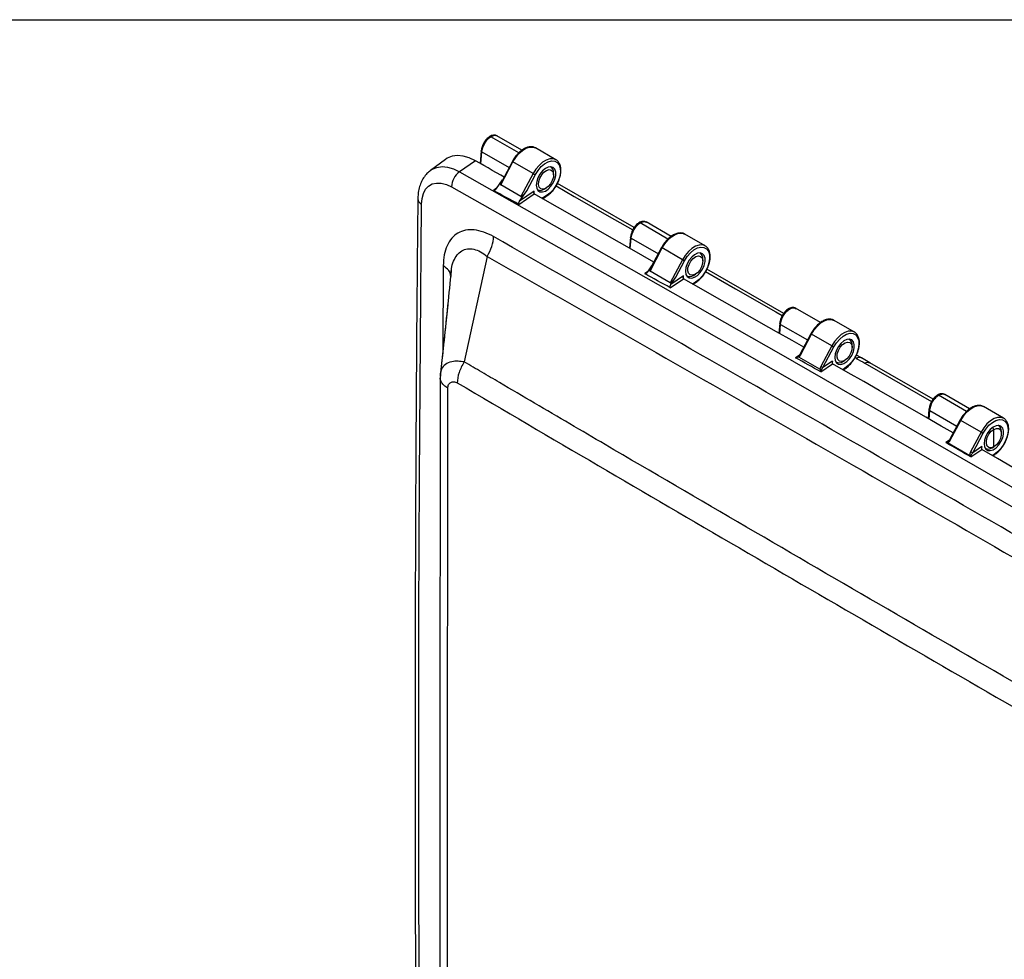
# Model space of a CAD drawing. Header units: inches. Extents: x 2 to 86, y 2 to 66.
# Tile 32 of 34: x 62.8 to 74.5, y 54.9 to 66. Entities that reach past the tile are written whole.
import ezdxf

# ---------------------------------------------------------------- set-up
doc = ezdxf.new("R2010")
doc.units = ezdxf.units.IN
doc.header["$LTSCALE"] = 8
doc.header["$MEASUREMENT"] = 0
doc.layers.add('TEXT', color=140, linetype='Continuous', lineweight=25)

msp = doc.modelspace()

# ---------------------------------------------------------------- linework, layer by layer
for p, q in [((68.734, 64.424), (68.404, 64.615)), ((68.772, 64.456), (68.476, 64.626)), ((68.478, 64.624), (68.482, 64.622)), ((68.29, 64.448), (68.278, 64.298)), ((68.287, 64.293), (68.299, 64.435)), ((68.299, 64.435), (68.62, 64.25)), ((69.174, 64.343), (68.934, 64.482)), ((67.868, 64.346), (67.691, 64.217)), ((68.223, 64.329), (68.034, 64.2)), ((68.521, 64.045), (68.666, 64.318)), ((68.659, 64.323), (68.533, 64.085)), ((68.906, 64.18), (68.666, 64.318)), ((69.115, 64.257), (69.111, 64.26)), ((69.174, 64.343), (69.168, 64.346)), ((68.906, 64.18), (68.761, 63.906)), ((68.829, 63.974), (68.931, 64.167)), ((69.147, 64.162), (69.147, 64.186)), ((68.471, 64.002), (68.543, 64.105)), ((68.761, 63.906), (68.521, 64.045)), ((70.102, 63.539), (69.192, 64.06)), ((68.472, 64.005), (68.435, 63.979)), ((68.736, 63.814), (68.917, 63.937)), ((68.744, 63.854), (68.829, 63.974)), ((68.917, 63.971), (68.744, 63.854)), ((68.917, 63.937), (68.917, 63.971)), ((68.955, 63.99), (68.959, 63.987)), ((69.061, 63.916), (69.009, 63.885)), ((69.015, 63.881), (69.057, 63.907)), ((69.037, 63.995), (69.058, 64.007)), ((70.502, 63.404), (70.172, 63.595)), ((70.54, 63.435), (70.244, 63.606)), ((70.246, 63.603), (70.25, 63.602)), ((70.942, 63.323), (70.701, 63.462)), ((70.058, 63.427), (70.047, 63.296)), ((70.056, 63.291), (70.067, 63.415)), ((70.067, 63.415), (70.388, 63.23)), ((70.942, 63.323), (70.936, 63.326)), ((70.289, 63.025), (70.434, 63.298)), ((70.427, 63.303), (70.3, 63.065)), ((70.674, 63.159), (70.434, 63.298)), ((70.883, 63.237), (70.879, 63.239)), ((68.361, 63.199), (68.089, 61.95)), ((70.674, 63.159), (70.529, 62.886)), ((70.596, 62.954), (70.699, 63.146)), ((70.915, 63.141), (70.915, 63.166)), ((67.841, 63.088), (67.836, 62.087)), ((67.932, 63.011), (67.932, 62.96)), ((67.933, 63.006), (67.934, 63.02)), ((67.934, 63.02), (67.935, 63.029)), ((70.265, 63.02), (70.227, 62.994)), ((70.263, 63.017), (70.311, 63.085)), ((70.529, 62.886), (70.289, 63.025)), ((70.805, 62.974), (70.826, 62.987)), ((71.873, 62.524), (70.963, 63.046)), ((70.528, 62.828), (70.685, 62.934)), ((70.685, 62.968), (70.536, 62.867)), ((70.536, 62.867), (70.596, 62.954)), ((70.685, 62.934), (70.685, 62.968)), ((70.723, 62.969), (70.727, 62.967)), ((70.829, 62.895), (70.792, 62.873)), ((70.797, 62.87), (70.825, 62.886)), ((67.893, 62.624), (67.804, 61.786)), ((72.307, 62.415), (72.012, 62.585)), ((72.014, 62.582), (72.018, 62.581)), ((71.826, 62.407), (71.816, 62.289)), ((71.825, 62.284), (71.835, 62.394)), ((71.835, 62.394), (72.156, 62.209)), ((72.71, 62.302), (72.469, 62.441)), ((72.194, 62.282), (72.063, 62.036)), ((72.071, 62.031), (72.202, 62.277)), ((72.442, 62.139), (72.202, 62.277)), ((72.71, 62.302), (72.704, 62.305)), ((72.65, 62.216), (72.646, 62.219)), ((72.442, 62.139), (72.312, 61.895)), ((72.337, 61.882), (72.467, 62.126)), ((72.683, 62.121), (72.683, 62.145)), ((72.06, 62.031), (72.013, 61.999)), ((72.063, 62.036), (72.049, 62.016)), ((72.052, 62.007), (72.049, 62.008)), ((72.302, 61.862), (72.052, 62.007)), ((72.312, 61.831), (72.452, 61.926)), ((72.452, 61.96), (72.337, 61.882)), ((72.452, 61.926), (72.452, 61.96)), ((72.452, 61.926), (72.452, 61.926)), ((72.49, 61.949), (72.494, 61.946)), ((72.573, 61.954), (72.594, 61.966)), ((72.719, 62.002), (72.735, 61.992)), ((72.73, 61.99), (72.731, 61.99)), ((72.731, 61.99), (72.735, 61.992)), ((72.793, 61.996), (72.733, 62.031)), ((72.892, 61.939), (72.793, 61.996)), ((72.834, 61.936), (73.624, 61.481)), ((73.644, 61.507), (72.891, 61.94)), ((67.813, 61.848), (67.803, 61.758)), ((67.814, 61.847), (67.81, 61.839)), ((72.305, 61.861), (72.302, 61.862)), ((72.597, 61.875), (72.57, 61.859)), ((72.575, 61.855), (72.593, 61.866)), ((74.038, 61.363), (73.707, 61.554)), ((74.075, 61.394), (73.779, 61.565)), ((73.593, 61.386), (73.584, 61.278)), ((73.594, 61.272), (73.602, 61.374)), ((73.602, 61.374), (73.923, 61.189)), ((74.477, 61.282), (74.237, 61.421)), ((73.962, 61.262), (73.838, 61.028)), ((73.845, 61.023), (73.969, 61.257)), ((74.21, 61.118), (73.969, 61.257)), ((74.477, 61.282), (74.472, 61.285)), ((74.21, 61.118), (74.086, 60.886)), ((74.361, 61.151), (74.348, 61.174)), ((74.361, 60.946), (74.361, 61.151)), ((74.418, 61.196), (74.414, 61.198)), ((74.451, 61.1), (74.451, 61.125)), ((73.835, 61.023), (73.792, 60.994)), ((73.814, 60.99), (73.804, 60.995)), ((73.823, 61.009), (73.814, 61.002)), ((73.838, 61.028), (73.824, 61.008)), ((74.111, 60.873), (74.234, 61.105)), ((74.076, 60.838), (73.814, 60.99)), ((74.09, 60.824), (74.22, 60.913)), ((74.22, 60.947), (74.111, 60.873)), ((74.22, 60.913), (74.22, 60.947)), ((74.22, 60.913), (74.22, 60.913)), ((74.258, 60.928), (74.262, 60.926)), ((74.34, 60.933), (74.361, 60.946)), ((74.083, 60.834), (74.076, 60.838)), ((74.364, 60.854), (74.343, 60.842)), ((74.349, 60.839), (74.361, 60.845))]:
    msp.add_line(p, q)
at = {"flags": 128}
for points in [[(68.666, 64.318), (68.698, 64.37), (68.736, 64.415), (68.777, 64.452), (68.82, 64.478), (68.862, 64.492), (68.901, 64.493), (68.934, 64.482)], [(68.223, 64.329), (68.149, 64.364), (68.077, 64.385), (68.008, 64.391), (67.945, 64.383), (67.888, 64.36), (67.868, 64.346)], [(67.687, 64.215), (67.71, 64.23), (67.765, 64.252), (67.826, 64.261), (67.892, 64.255), (67.962, 64.234), (68.034, 64.2)], [(68.561, 64.138), (68.521, 64.161), (68.471, 64.189), (68.421, 64.217), (68.372, 64.245), (68.322, 64.273), (68.273, 64.301), (68.223, 64.329)], [(69.168, 64.346), (69.141, 64.355), (69.102, 64.353), (69.06, 64.339), (69.017, 64.313), (68.976, 64.276), (68.938, 64.231), (68.906, 64.18)], [(68.931, 64.167), (68.963, 64.217), (69, 64.261), (69.041, 64.295), (69.083, 64.318), (69.123, 64.329), (69.16, 64.326), (69.19, 64.309), (69.212, 64.281), (69.225, 64.242), (69.228, 64.195), (69.22, 64.143), (69.202, 64.089), (69.175, 64.036), (69.142, 63.988), (69.103, 63.947), (69.061, 63.916)], [(68.942, 64.043), (68.947, 64.007), (68.962, 63.979), (68.986, 63.964), (69.016, 63.961), (69.05, 63.972), (69.084, 63.994), (69.116, 64.028), (69.143, 64.068), (69.163, 64.112), (69.173, 64.156), (69.173, 64.196), (69.163, 64.229), (69.143, 64.25), (69.116, 64.26), (69.084, 64.256), (69.05, 64.239), (69.016, 64.21), (68.986, 64.173), (68.962, 64.13), (68.947, 64.086), (68.942, 64.043)], [(68.034, 64.2), (69.921, 63.131), (71.809, 62.057), (73.696, 60.976), (75.583, 59.89), (77.471, 58.798), (79.358, 57.699), (81.246, 56.595), (83.133, 55.485)], [(68.97, 64.048), (68.972, 64.085), (68.984, 64.125), (69.006, 64.163), (69.033, 64.195), (69.064, 64.216), (69.094, 64.225), (69.12, 64.22), (69.138, 64.202), (69.147, 64.172), (69.145, 64.135), (69.132, 64.096), (69.111, 64.057), (69.083, 64.026), (69.052, 64.004), (69.022, 63.995), (68.996, 64), (68.978, 64.019), (68.97, 64.048)], [(67.583, 63.817), (67.589, 63.884), (67.606, 63.944), (67.632, 63.993), (67.667, 64.03), (67.711, 64.056), (67.761, 64.067), (67.817, 64.066), (67.877, 64.05), (67.938, 64.022)], [(69.176, 64.032), (69.392, 63.908), (69.87, 63.635), (70.085, 63.512)], [(67.938, 64.022), (69.844, 62.943), (71.749, 61.858), (73.655, 60.767), (75.56, 59.67), (77.466, 58.566), (79.371, 57.457), (81.277, 56.342), (83.182, 55.221)], [(70.336, 63.132), (70.204, 63.207), (70.02, 63.312), (69.836, 63.416), (69.652, 63.52), (69.468, 63.624), (69.285, 63.729), (69.101, 63.833), (68.917, 63.937)], [(67.583, 50.796), (67.569, 52.432), (67.558, 54.066), (67.552, 55.697), (67.55, 57.326), (67.552, 58.952), (67.558, 60.576), (67.569, 62.198), (67.583, 63.817)], [(70.434, 63.298), (70.466, 63.349), (70.503, 63.395), (70.545, 63.431), (70.588, 63.457), (70.63, 63.472), (70.668, 63.473), (70.701, 63.462)], [(70.936, 63.326), (70.909, 63.334), (70.87, 63.333), (70.828, 63.319), (70.785, 63.292), (70.744, 63.256), (70.706, 63.21), (70.674, 63.159)], [(70.699, 63.146), (70.73, 63.196), (70.768, 63.24), (70.809, 63.275), (70.851, 63.298), (70.891, 63.308), (70.928, 63.305), (70.958, 63.289), (70.98, 63.261), (70.993, 63.222), (70.995, 63.175), (70.987, 63.123), (70.97, 63.068), (70.943, 63.015), (70.909, 62.967), (70.87, 62.926), (70.829, 62.895)], [(70.71, 63.023), (70.715, 62.986), (70.73, 62.959), (70.754, 62.943), (70.784, 62.94), (70.817, 62.951), (70.852, 62.974), (70.884, 63.007), (70.911, 63.048), (70.93, 63.092), (70.941, 63.136), (70.941, 63.176), (70.93, 63.208), (70.911, 63.23), (70.884, 63.239), (70.852, 63.235), (70.817, 63.218), (70.784, 63.19), (70.754, 63.153), (70.73, 63.11), (70.715, 63.065), (70.71, 63.023)], [(70.737, 63.027), (70.739, 63.064), (70.752, 63.104), (70.773, 63.142), (70.801, 63.174), (70.832, 63.196), (70.862, 63.204), (70.888, 63.199), (70.906, 63.181), (70.915, 63.152), (70.912, 63.115), (70.9, 63.075), (70.879, 63.037), (70.851, 63.005), (70.82, 62.984), (70.79, 62.975), (70.764, 62.98), (70.746, 62.998), (70.737, 63.027)], [(70.947, 63.018), (71.302, 62.815), (71.78, 62.541), (71.855, 62.498)], [(72.109, 62.122), (71.971, 62.201), (71.788, 62.306), (71.604, 62.41), (71.42, 62.515), (71.236, 62.62), (71.052, 62.725), (70.868, 62.829), (70.685, 62.934)], [(72.202, 62.277), (72.233, 62.329), (72.271, 62.374), (72.313, 62.411), (72.355, 62.437), (72.397, 62.451), (72.436, 62.452), (72.469, 62.441)], [(72.704, 62.305), (72.676, 62.314), (72.638, 62.312), (72.596, 62.298), (72.553, 62.272), (72.512, 62.235), (72.474, 62.19), (72.442, 62.139)], [(72.467, 62.126), (72.498, 62.176), (72.536, 62.22), (72.576, 62.254), (72.618, 62.277), (72.659, 62.288), (72.695, 62.285), (72.726, 62.268), (72.748, 62.24), (72.761, 62.201), (72.763, 62.154), (72.755, 62.102), (72.737, 62.048), (72.711, 61.995), (72.677, 61.947), (72.638, 61.906), (72.597, 61.875)], [(72.478, 62.002), (72.483, 61.966), (72.498, 61.938), (72.521, 61.923), (72.551, 61.92), (72.585, 61.931), (72.62, 61.953), (72.652, 61.987), (72.679, 62.027), (72.698, 62.071), (72.708, 62.115), (72.708, 62.155), (72.698, 62.188), (72.679, 62.209), (72.652, 62.219), (72.62, 62.215), (72.585, 62.198), (72.551, 62.169), (72.521, 62.132), (72.498, 62.089), (72.483, 62.045), (72.478, 62.002)], [(72.505, 62.007), (72.507, 62.044), (72.52, 62.084), (72.541, 62.122), (72.569, 62.154), (72.6, 62.175), (72.63, 62.184), (72.655, 62.179), (72.674, 62.161), (72.682, 62.131), (72.68, 62.094), (72.668, 62.055), (72.646, 62.016), (72.619, 61.985), (72.588, 61.963), (72.558, 61.954), (72.532, 61.959), (72.514, 61.978), (72.505, 62.007)], [(73.88, 61.108), (73.739, 61.189), (73.555, 61.294), (73.372, 61.4), (73.188, 61.505), (73.004, 61.61), (72.82, 61.716), (72.636, 61.821), (72.452, 61.926)], [(73.969, 61.257), (74.001, 61.308), (74.039, 61.354), (74.08, 61.39), (74.123, 61.416), (74.165, 61.43), (74.204, 61.432), (74.237, 61.421)], [(74.472, 61.285), (74.444, 61.293), (74.405, 61.292), (74.364, 61.278), (74.321, 61.251), (74.279, 61.215), (74.242, 61.169), (74.21, 61.118)], [(74.234, 61.105), (74.266, 61.155), (74.303, 61.199), (74.344, 61.234), (74.386, 61.257), (74.427, 61.267), (74.463, 61.264), (74.493, 61.248), (74.516, 61.22), (74.528, 61.181), (74.531, 61.134), (74.523, 61.082), (74.505, 61.027), (74.479, 60.974), (74.445, 60.926), (74.406, 60.885), (74.364, 60.854)], [(74.246, 60.982), (74.251, 60.945), (74.266, 60.918), (74.289, 60.902), (74.319, 60.899), (74.353, 60.91), (74.387, 60.933), (74.419, 60.966), (74.446, 61.007), (74.466, 61.051), (74.476, 61.095), (74.476, 61.135), (74.466, 61.167), (74.446, 61.189), (74.419, 61.198), (74.387, 61.194), (74.353, 61.177), (74.319, 61.149), (74.289, 61.112), (74.266, 61.069), (74.251, 61.024), (74.246, 60.982)], [(74.361, 60.946), (74.331, 60.934), (74.304, 60.937), (74.284, 60.953), (74.274, 60.98), (74.274, 61.016), (74.284, 61.055), (74.304, 61.094), (74.331, 61.128), (74.361, 61.151)], [(74.361, 61.151), (74.392, 61.163), (74.419, 61.16), (74.439, 61.145), (74.449, 61.117), (74.449, 61.081), (74.439, 61.042), (74.419, 61.003), (74.392, 60.969), (74.361, 60.946)], [(75.65, 60.09), (75.507, 60.172), (75.323, 60.278), (75.139, 60.384), (74.955, 60.49), (74.772, 60.596), (74.588, 60.701), (74.404, 60.807), (74.22, 60.913)]]:
    msp.add_lwpolyline(points, dxfattribs=at)
for centre, radius, start, end in [((68.678, 64.344), 0.0278, 227.7851, 245.3168), ((69.074, 64.195), 0.074, 352.7198, 60.4487), ((68.169, 64.013), 0.231, 125.8078, 177.8294), ((69.066, 64.457), 0.32, 239.9933, 244.985), ((68.992, 64.054), 0.074, 239.553, 307.2765), ((69.051, 63.915), 0.0098, 306.6304, 6.6819), ((67.615, 63.886), 0.0759, 184.7194, 245.281), ((70.445, 63.323), 0.0278, 227.7851, 245.3168), ((70.842, 63.175), 0.074, 352.7198, 60.4487), ((70.834, 63.436), 0.32, 239.9933, 244.985), ((70.76, 63.033), 0.074, 239.553, 307.2765), ((70.819, 62.894), 0.0098, 306.6304, 6.6819), ((72.213, 62.303), 0.0278, 227.7851, 245.3168), ((72.607, 62.153), 0.076, 353.7066, 59.4618), ((72.602, 62.416), 0.32, 239.9933, 244.985), ((72.528, 62.015), 0.0757, 240.4094, 306.4329), ((72.767, 61.942), 0.0601, 64.7353, 122.4765), ((72.587, 61.874), 0.0098, 306.6304, 6.6819), ((73.981, 61.282), 0.0278, 227.7851, 245.3168), ((74.37, 61.395), 0.32, 239.9933, 244.985), ((74.377, 61.134), 0.074, 352.7198, 60.4487), ((74.295, 60.992), 0.074, 239.553, 307.2765), ((74.355, 60.853), 0.0098, 306.6304, 6.6819)]:
    msp.add_arc(centre, radius, start, end)
for points, knots in [([(68.389, 64.617), (68.377, 64.608), (68.353, 64.589), (68.321, 64.545), (68.298, 64.495), (68.293, 64.463), (68.29, 64.447)], [0, 0, 0, 0, 0.251254, 0.501278, 0.750877, 1, 1, 1, 1]), ([(68.299, 64.435), (68.302, 64.468), (68.314, 64.505), (68.343, 64.555), (68.354, 64.57), (68.378, 64.596), (68.391, 64.607), (68.404, 64.615)], [0, 0, 0, 0, 0.5, 0.5, 0.75, 0.75, 1, 1, 1, 1]), ([(68.479, 64.624), (68.472, 64.628), (68.459, 64.634), (68.436, 64.634), (68.412, 64.629), (68.396, 64.62), (68.388, 64.616)], [0, 0, 0, 0, 0.254334, 0.507295, 0.756461, 1, 1, 1, 1]), ([(68.404, 64.615), (68.402, 64.616), (68.399, 64.618), (68.394, 64.618), (68.39, 64.618), (68.389, 64.616), (68.389, 64.616)], [0, 0, 0, 0, 0.311686, 0.5804, 0.985505, 1, 1, 1, 1]), ([(68.404, 64.615), (68.412, 64.619), (68.428, 64.628), (68.454, 64.634), (68.469, 64.627), (68.478, 64.624)], [0, 0, 0, 0, 0.29066, 0.564922, 1, 1, 1, 1]), ([(68.932, 64.483), (68.931, 64.483), (68.921, 64.491), (68.896, 64.496), (68.859, 64.497), (68.819, 64.485), (68.778, 64.462), (68.741, 64.433), (68.719, 64.408), (68.71, 64.398)], [0, 0, 0, 0, 0.008044, 0.174476, 0.340289, 0.510807, 0.686485, 0.864281, 1, 1, 1, 1]), ([(68.299, 64.435), (68.297, 64.437), (68.292, 64.44), (68.29, 64.445), (68.29, 64.447), (68.29, 64.447)], [0, 0, 0, 0, 0.477155, 0.95431, 1, 1, 1, 1]), ([(68.71, 64.398), (68.707, 64.395), (68.692, 64.378), (68.675, 64.352), (68.662, 64.329), (68.659, 64.323)], [0, 0, 0, 0, 0.146494, 0.766293, 1, 1, 1, 1]), ([(69.181, 64.039), (69.182, 64.041), (69.194, 64.059), (69.21, 64.097), (69.227, 64.149), (69.235, 64.2), (69.233, 64.248), (69.222, 64.29), (69.201, 64.323), (69.181, 64.342), (69.168, 64.346), (69.167, 64.346)], [0, 0, 0, 0, 0.019752, 0.157507, 0.295525, 0.434111, 0.573562, 0.713782, 0.852564, 0.986498, 1, 1, 1, 1]), ([(67.686, 64.213), (67.673, 64.202), (67.643, 64.178), (67.606, 64.129), (67.575, 64.072), (67.554, 64.008), (67.542, 63.943), (67.54, 63.899), (67.539, 63.88)], [0, 0, 0, 0, 0.145154, 0.315586, 0.489109, 0.668633, 0.85558, 1, 1, 1, 1]), ([(68.533, 64.085), (68.531, 64.081), (68.525, 64.071), (68.52, 64.059), (68.519, 64.051), (68.519, 64.048), (68.52, 64.046), (68.52, 64.046), (68.521, 64.045)], [0, 0, 0, 0, 0.302383, 0.777024, 0.852706, 0.912737, 0.960191, 1, 1, 1, 1]), ([(69.057, 63.907), (69.065, 63.912), (69.086, 63.925), (69.119, 63.955), (69.154, 63.995), (69.172, 64.025), (69.181, 64.039)], [0, 0, 0, 0, 0.156524, 0.45224, 0.747509, 1, 1, 1, 1]), ([(68.435, 63.979), (68.435, 63.979), (68.436, 63.978), (68.438, 63.978), (68.439, 63.978), (68.441, 63.978), (68.443, 63.979), (68.446, 63.98), (68.448, 63.981), (68.451, 63.982), (68.454, 63.984), (68.457, 63.987), (68.462, 63.991), (68.466, 63.996), (68.469, 64), (68.471, 64.002)], [0, 0, 0, 0, 0.0382688, 0.078197, 0.1206132, 0.1661937, 0.2154732, 0.2688706, 0.3267181, 0.3892889, 0.4568205, 0.5682701, 0.6960149, 0.8287327, 1, 1, 1, 1]), ([(68.761, 63.906), (68.763, 63.905), (68.766, 63.906), (68.774, 63.911), (68.78, 63.916), (68.793, 63.929), (68.801, 63.938), (68.815, 63.956), (68.822, 63.965), (68.829, 63.974)], [0, 0, 0, 0, 0.25, 0.25, 0.5, 0.5, 0.75, 0.75, 1, 1, 1, 1]), ([(68.917, 63.971), (68.916, 63.97), (68.915, 63.967), (68.913, 63.964), (68.912, 63.96), (68.912, 63.957), (68.911, 63.955), (68.911, 63.952), (68.911, 63.949), (68.911, 63.946), (68.912, 63.942), (68.914, 63.939), (68.916, 63.937), (68.917, 63.937)], [0, 0, 0, 0, 0.110385, 0.21014, 0.299281, 0.377831, 0.445827, 0.503324, 0.561307, 0.687422, 0.800748, 0.903822, 1, 1, 1, 1]), ([(67.539, 63.88), (67.535, 63.467), (67.524, 62.268), (67.511, 60.281), (67.505, 57.916), (67.507, 55.545), (67.518, 53.193), (67.532, 51.628), (67.539, 50.856)], [0, 0, 0, 0, 0.0957254, 0.2776003, 0.4594754, 0.6413503, 0.8232253, 1, 1, 1, 1]), ([(68.744, 63.854), (68.743, 63.853), (68.742, 63.85), (68.74, 63.847), (68.738, 63.844), (68.736, 63.84), (68.734, 63.835), (68.732, 63.828), (68.732, 63.822), (68.733, 63.817), (68.735, 63.815), (68.736, 63.815), (68.736, 63.814), (68.736, 63.814)], [0, 0, 0, 0, 0.098952, 0.184031, 0.255242, 0.312583, 0.465394, 0.59262, 0.816623, 0.909354, 0.955001, 0.977572, 1, 1, 1, 1]), ([(70.157, 63.596), (70.145, 63.587), (70.121, 63.569), (70.089, 63.524), (70.066, 63.475), (70.061, 63.443), (70.058, 63.426)], [0, 0, 0, 0, 0.251254, 0.501278, 0.750877, 1, 1, 1, 1]), ([(70.067, 63.415), (70.07, 63.448), (70.082, 63.485), (70.111, 63.534), (70.122, 63.549), (70.146, 63.575), (70.159, 63.587), (70.172, 63.595)], [0, 0, 0, 0, 0.5, 0.5, 0.75, 0.75, 1, 1, 1, 1]), ([(70.247, 63.604), (70.24, 63.607), (70.227, 63.613), (70.203, 63.614), (70.179, 63.609), (70.164, 63.6), (70.156, 63.596)], [0, 0, 0, 0, 0.254334, 0.507295, 0.756461, 1, 1, 1, 1]), ([(70.172, 63.595), (70.17, 63.595), (70.167, 63.597), (70.162, 63.598), (70.158, 63.598), (70.157, 63.596), (70.157, 63.596)], [0, 0, 0, 0, 0.311686, 0.580399, 0.985506, 1, 1, 1, 1]), ([(70.172, 63.595), (70.18, 63.599), (70.195, 63.607), (70.222, 63.613), (70.237, 63.607), (70.246, 63.603)], [0, 0, 0, 0, 0.29066, 0.564922, 1, 1, 1, 1]), ([(68.436, 63.432), (68.397, 63.454), (68.358, 63.472), (68.281, 63.499), (68.244, 63.508), (68.136, 63.519), (68.07, 63.506), (67.987, 63.458), (67.962, 63.438), (67.919, 63.387), (67.901, 63.358), (67.872, 63.292), (67.86, 63.255), (67.845, 63.175), (67.841, 63.132), (67.841, 63.088)], [0, 0, 0, 0, 0.125, 0.125, 0.25, 0.25, 0.5, 0.5, 0.625, 0.625, 0.75, 0.75, 0.875, 0.875, 1, 1, 1, 1]), ([(70.699, 63.463), (70.699, 63.463), (70.689, 63.471), (70.664, 63.476), (70.627, 63.476), (70.587, 63.464), (70.546, 63.442), (70.509, 63.413), (70.487, 63.388), (70.478, 63.377)], [0, 0, 0, 0, 0.008044, 0.174476, 0.340289, 0.510807, 0.686485, 0.864281, 1, 1, 1, 1]), ([(68.361, 63.199), (68.384, 63.236), (68.404, 63.276), (68.429, 63.356), (68.436, 63.396), (68.436, 63.432)], [0, 0, 0, 0, 0.5, 0.5, 1, 1, 1, 1]), ([(82.684, 55.207), (82.091, 55.555), (81.497, 55.903), (80.309, 56.597), (79.716, 56.943), (77.935, 57.98), (76.747, 58.668), (74.373, 60.039), (73.185, 60.722), (71.404, 61.742), (70.811, 62.081), (69.623, 62.758), (69.03, 63.095), (68.436, 63.432)], [0, 0, 0, 0, 0.125, 0.125, 0.25, 0.25, 0.5, 0.5, 0.75, 0.75, 0.875, 0.875, 1, 1, 1, 1]), ([(70.067, 63.415), (70.064, 63.417), (70.06, 63.42), (70.057, 63.424), (70.058, 63.426), (70.058, 63.426)], [0, 0, 0, 0, 0.477156, 0.954311, 1, 1, 1, 1]), ([(70.478, 63.377), (70.475, 63.374), (70.46, 63.358), (70.443, 63.332), (70.43, 63.309), (70.427, 63.303)], [0, 0, 0, 0, 0.146494, 0.766293, 1, 1, 1, 1]), ([(70.948, 63.018), (70.95, 63.02), (70.962, 63.038), (70.978, 63.076), (70.995, 63.128), (71.002, 63.18), (71.001, 63.228), (70.99, 63.27), (70.969, 63.303), (70.949, 63.322), (70.936, 63.326), (70.935, 63.326)], [0, 0, 0, 0, 0.019752, 0.157507, 0.295525, 0.434111, 0.573562, 0.713782, 0.852564, 0.986498, 1, 1, 1, 1]), ([(67.935, 63.029), (67.936, 63.037), (67.939, 63.08), (67.961, 63.146), (68.002, 63.219), (68.058, 63.268), (68.126, 63.291), (68.202, 63.287), (68.283, 63.258), (68.335, 63.218), (68.361, 63.199)], [0, 0, 0, 0, 0.0297841, 0.1683568, 0.3070409, 0.4457741, 0.5844489, 0.7229582, 0.8615468, 1, 1, 1, 1]), ([(68.361, 63.199), (68.508, 63.115), (68.657, 63.03), (68.954, 62.862), (69.103, 62.777), (69.548, 62.524), (69.844, 62.355), (70.735, 61.848), (71.328, 61.508), (73.109, 60.489), (74.296, 59.807), (76.671, 58.436), (77.858, 57.748), (79.638, 56.711), (80.232, 56.365), (81.122, 55.844), (81.419, 55.671), (81.864, 55.41), (82.013, 55.323), (82.309, 55.149), (82.458, 55.062), (82.606, 54.975)], [0, 0, 0, 0, 0.03125, 0.03125, 0.0625, 0.0625, 0.125, 0.125, 0.25, 0.25, 0.5, 0.5, 0.75, 0.75, 0.875, 0.875, 0.9375, 0.9375, 0.96875, 0.96875, 1, 1, 1, 1]), ([(67.934, 63.03), (67.92, 62.892), (67.893, 62.623), (67.852, 62.223), (67.824, 61.961), (67.81, 61.839)], [0, 0, 0, 0, 0.35804, 0.703598, 1, 1, 1, 1]), ([(67.926, 62.972), (67.926, 62.978), (67.926, 62.998), (67.904, 63.04), (67.865, 63.07), (67.841, 63.088)], [0, 0, 0, 0, 0.138629, 0.474329, 1, 1, 1, 1]), ([(70.227, 62.994), (70.228, 62.994), (70.229, 62.993), (70.23, 62.993), (70.232, 62.993), (70.234, 62.993), (70.236, 62.994), (70.238, 62.995), (70.243, 62.997), (70.249, 63.001), (70.255, 63.006), (70.26, 63.012), (70.262, 63.015), (70.263, 63.017)], [0, 0, 0, 0, 0.036498, 0.074322, 0.11419, 0.156702, 0.202343, 0.251502, 0.365757, 0.501327, 0.750787, 0.855241, 1, 1, 1, 1]), ([(70.301, 63.064), (70.299, 63.061), (70.292, 63.051), (70.288, 63.039), (70.287, 63.03), (70.287, 63.028), (70.287, 63.026), (70.288, 63.025), (70.289, 63.025)], [0, 0, 0, 0, 0.302383, 0.777024, 0.852706, 0.912737, 0.960191, 1, 1, 1, 1]), ([(70.825, 62.886), (70.832, 62.891), (70.853, 62.904), (70.887, 62.934), (70.922, 62.974), (70.94, 63.004), (70.948, 63.018)], [0, 0, 0, 0, 0.156524, 0.45224, 0.747509, 1, 1, 1, 1]), ([(70.536, 62.867), (70.535, 62.866), (70.533, 62.863), (70.531, 62.86), (70.529, 62.856), (70.527, 62.852), (70.524, 62.845), (70.523, 62.838), (70.524, 62.832), (70.526, 62.829), (70.527, 62.828), (70.527, 62.828), (70.528, 62.828)], [0, 0, 0, 0, 0.101034, 0.184178, 0.249437, 0.385119, 0.499432, 0.748693, 0.873875, 0.936794, 0.968909, 1, 1, 1, 1]), ([(70.529, 62.886), (70.531, 62.885), (70.534, 62.886), (70.542, 62.891), (70.548, 62.896), (70.561, 62.909), (70.569, 62.917), (70.583, 62.935), (70.59, 62.945), (70.596, 62.954)], [0, 0, 0, 0, 0.25, 0.25, 0.5, 0.5, 0.75, 0.75, 1, 1, 1, 1]), ([(70.685, 62.968), (70.684, 62.967), (70.683, 62.964), (70.681, 62.961), (70.68, 62.957), (70.679, 62.954), (70.679, 62.952), (70.679, 62.95), (70.679, 62.946), (70.679, 62.943), (70.68, 62.939), (70.682, 62.936), (70.684, 62.935), (70.685, 62.934)], [0, 0, 0, 0, 0.110385, 0.21014, 0.299281, 0.377831, 0.445827, 0.503324, 0.561307, 0.687422, 0.800747, 0.903822, 1, 1, 1, 1]), ([(71.925, 62.576), (71.913, 62.567), (71.888, 62.548), (71.857, 62.504), (71.834, 62.454), (71.828, 62.422), (71.826, 62.406)], [0, 0, 0, 0, 0.251254, 0.501277, 0.750876, 1, 1, 1, 1]), ([(71.835, 62.394), (71.837, 62.427), (71.85, 62.464), (71.879, 62.514), (71.89, 62.529), (71.914, 62.555), (71.927, 62.566), (71.94, 62.574)], [0, 0, 0, 0, 0.5, 0.5, 0.75, 0.75, 1, 1, 1, 1]), ([(72.015, 62.583), (72.008, 62.587), (71.994, 62.593), (71.971, 62.593), (71.947, 62.588), (71.931, 62.579), (71.924, 62.575)], [0, 0, 0, 0, 0.254333, 0.507294, 0.756461, 1, 1, 1, 1]), ([(71.94, 62.574), (71.938, 62.575), (71.934, 62.577), (71.929, 62.577), (71.926, 62.577), (71.924, 62.575), (71.924, 62.575)], [0, 0, 0, 0, 0.313278, 0.582547, 0.985678, 1, 1, 1, 1]), ([(71.94, 62.574), (71.948, 62.578), (71.963, 62.587), (71.99, 62.593), (72.005, 62.586), (72.014, 62.582)], [0, 0, 0, 0, 0.2906595, 0.5649219, 1, 1, 1, 1]), ([(71.835, 62.394), (71.832, 62.396), (71.828, 62.399), (71.825, 62.404), (71.826, 62.406), (71.826, 62.406)], [0, 0, 0, 0, 0.477156, 0.954313, 1, 1, 1, 1]), ([(72.467, 62.442), (72.467, 62.442), (72.457, 62.45), (72.432, 62.455), (72.395, 62.456), (72.355, 62.444), (72.314, 62.421), (72.276, 62.392), (72.255, 62.367), (72.246, 62.357)], [0, 0, 0, 0, 0.008044, 0.174476, 0.340289, 0.510807, 0.686485, 0.864281, 1, 1, 1, 1]), ([(72.246, 62.357), (72.243, 62.354), (72.227, 62.337), (72.211, 62.311), (72.198, 62.288), (72.194, 62.282)], [0, 0, 0, 0, 0.146494, 0.766293, 1, 1, 1, 1]), ([(72.716, 61.998), (72.718, 62), (72.729, 62.018), (72.746, 62.056), (72.763, 62.108), (72.77, 62.159), (72.769, 62.207), (72.758, 62.249), (72.736, 62.282), (72.717, 62.301), (72.704, 62.305), (72.703, 62.305)], [0, 0, 0, 0, 0.019752, 0.157507, 0.295525, 0.434111, 0.573562, 0.713782, 0.852564, 0.986498, 1, 1, 1, 1]), ([(68.089, 61.95), (68.064, 61.953), (68.019, 61.959), (67.947, 61.956), (67.878, 61.935), (67.831, 61.892), (67.818, 61.858), (67.814, 61.847)], [0, 0, 0, 0, 0.180857, 0.331989, 0.606842, 0.881654, 1, 1, 1, 1]), ([(68.089, 61.95), (68.063, 61.911), (68.042, 61.868), (68.014, 61.783), (68.006, 61.74), (68.006, 61.702)], [0, 0, 0, 0, 0.5, 0.5, 1, 1, 1, 1]), ([(81.544, 54.183), (81.473, 54.223), (81.402, 54.263), (81.261, 54.343), (81.19, 54.383), (80.978, 54.504), (80.837, 54.584), (80.413, 54.825), (80.131, 54.985), (79.284, 55.468), (78.72, 55.789), (77.031, 56.756), (75.907, 57.402), (73.665, 58.696), (72.546, 59.345), (70.872, 60.32), (70.314, 60.646), (69.479, 61.134), (69.201, 61.297), (68.784, 61.542), (68.645, 61.624), (68.436, 61.746), (68.367, 61.787), (68.228, 61.868), (68.159, 61.909), (68.089, 61.95)], [0, 0, 0, 0, 0.015625, 0.015625, 0.03125, 0.03125, 0.0625, 0.0625, 0.125, 0.125, 0.25, 0.25, 0.5, 0.5, 0.75, 0.75, 0.875, 0.875, 0.9375, 0.9375, 0.96875, 0.96875, 0.984375, 0.984375, 1, 1, 1, 1]), ([(72.013, 61.999), (72.013, 61.999), (72.014, 61.998), (72.016, 61.998), (72.017, 61.998), (72.019, 61.998), (72.021, 61.999), (72.024, 62), (72.028, 62.002), (72.031, 62.004), (72.033, 62.005)], [0, 0, 0, 0, 0.072823, 0.148221, 0.227619, 0.31221, 0.402963, 0.500654, 0.728603, 1, 1, 1, 1]), ([(72.033, 62.005), (72.033, 62.005), (72.035, 62.006), (72.037, 62.008), (72.042, 62.009), (72.046, 62.009), (72.048, 62.008), (72.049, 62.008)], [0, 0, 0, 0, 0.082276, 0.254368, 0.499524, 0.831843, 1, 1, 1, 1]), ([(72.05, 62.017), (72.048, 62.016), (72.047, 62.014), (72.043, 62.012), (72.041, 62.01), (72.039, 62.009)], [0, 0, 0, 0, 0.5, 0.5, 1, 1, 1, 1]), ([(72.071, 62.031), (72.069, 62.032), (72.066, 62.034), (72.063, 62.035), (72.064, 62.035), (72.064, 62.035)], [0, 0, 0, 0, 0.41153, 0.82306, 1, 1, 1, 1]), ([(72.452, 61.96), (72.452, 61.959), (72.45, 61.956), (72.449, 61.953), (72.448, 61.949), (72.447, 61.946), (72.447, 61.944), (72.446, 61.941), (72.446, 61.938), (72.447, 61.935), (72.448, 61.931), (72.45, 61.928), (72.451, 61.927), (72.452, 61.926)], [0, 0, 0, 0, 0.110385, 0.21014, 0.29928, 0.377831, 0.445826, 0.503324, 0.561306, 0.687415, 0.80074, 0.903817, 1, 1, 1, 1]), ([(72.593, 61.866), (72.6, 61.87), (72.621, 61.884), (72.654, 61.914), (72.689, 61.953), (72.708, 61.984), (72.716, 61.998)], [0, 0, 0, 0, 0.156524, 0.45224, 0.747509, 1, 1, 1, 1]), ([(72.796, 61.994), (72.795, 61.995), (72.788, 62.002), (72.77, 62.002), (72.75, 61.999), (72.739, 61.994), (72.735, 61.992)], [0, 0, 0, 0, 0.041608, 0.519791, 0.833549, 1, 1, 1, 1]), ([(72.834, 61.936), (72.845, 61.94), (72.866, 61.949), (72.883, 61.942), (72.891, 61.939)], [0, 0, 0, 0, 0.51859, 1, 1, 1, 1]), ([(67.81, 61.839), (67.81, 61.839), (67.803, 61.823), (67.804, 61.805), (67.804, 61.786)], [0, 0, 0, 0, 0.010898, 1, 1, 1, 1]), ([(72.305, 61.861), (72.306, 61.86), (72.307, 61.859), (72.309, 61.855), (72.31, 61.851), (72.309, 61.848), (72.309, 61.847)], [0, 0, 0, 0, 0.122396, 0.498164, 0.794866, 1, 1, 1, 1]), ([(72.312, 61.831), (72.312, 61.831), (72.311, 61.832), (72.31, 61.833), (72.309, 61.834), (72.309, 61.836), (72.308, 61.839), (72.308, 61.843), (72.309, 61.846), (72.309, 61.847)], [0, 0, 0, 0, 0.079628, 0.162103, 0.249468, 0.369504, 0.500504, 0.735417, 1, 1, 1, 1]), ([(72.315, 61.85), (72.317, 61.852), (72.319, 61.853), (72.322, 61.856), (72.323, 61.858), (72.323, 61.86)], [0, 0, 0, 0, 0.5, 0.5, 1, 1, 1, 1]), ([(67.803, 61.758), (67.803, 61.585), (67.803, 61.249), (67.802, 60.757), (67.802, 60.292), (67.802, 59.853), (67.802, 59.441), (67.801, 59.056), (67.801, 58.696), (67.801, 58.359), (67.801, 58.044), (67.801, 57.753), (67.801, 57.49), (67.801, 57.256), (67.801, 57.034), (67.801, 56.796), (67.801, 56.523), (67.801, 56.209), (67.801, 55.861), (67.801, 55.477), (67.801, 55.059), (67.801, 54.607), (67.801, 54.158), (67.801, 53.717), (67.802, 53.288), (67.802, 52.838), (67.802, 52.367), (67.802, 51.874), (67.803, 51.36), (67.803, 51.01), (67.803, 50.831)], [0, 0, 0, 0, 0.047415, 0.09239, 0.134951, 0.175092, 0.212813, 0.248115, 0.280997, 0.31146, 0.340777, 0.367439, 0.391446, 0.412797, 0.431844, 0.45248, 0.478033, 0.50676, 0.53866, 0.573734, 0.611981, 0.653402, 0.697996, 0.735261, 0.774485, 0.815668, 0.85881, 0.903911, 0.950966, 1, 1, 1, 1]), ([(67.894, 61.638), (67.879, 61.648), (67.848, 61.669), (67.819, 61.706), (67.804, 61.736), (67.805, 61.754), (67.805, 61.758)], [0, 0, 0, 0, 0.303044, 0.605994, 0.908974, 1, 1, 1, 1]), ([(67.894, 61.638), (67.894, 61.646), (67.895, 61.654), (67.899, 61.668), (67.901, 61.675), (67.91, 61.692), (67.919, 61.701), (67.939, 61.713), (67.951, 61.716), (67.971, 61.715), (67.978, 61.714), (67.992, 61.709), (67.999, 61.706), (68.006, 61.702)], [0, 0, 0, 0, 0.125, 0.125, 0.25, 0.25, 0.5, 0.5, 0.75, 0.75, 0.875, 0.875, 1, 1, 1, 1]), ([(68.006, 61.702), (68.562, 61.376), (69.118, 61.049), (70.232, 60.398), (70.79, 60.072), (72.464, 59.097), (73.583, 58.448), (75.826, 57.154), (76.95, 56.508), (78.639, 55.541), (79.203, 55.219), (80.332, 54.576), (80.897, 54.255), (81.462, 53.934)], [0, 0, 0, 0, 0.125, 0.125, 0.25, 0.25, 0.5, 0.5, 0.75, 0.75, 0.875, 0.875, 1, 1, 1, 1]), ([(67.894, 50.712), (67.894, 50.826), (67.894, 50.94), (67.894, 51.167), (67.894, 51.281), (67.894, 51.623), (67.893, 51.851), (67.893, 52.534), (67.893, 52.989), (67.892, 54.355), (67.892, 55.266), (67.892, 57.087), (67.892, 57.997), (67.893, 59.362), (67.893, 59.817), (67.893, 60.5), (67.894, 60.728), (67.894, 61.069), (67.894, 61.183), (67.894, 61.41), (67.894, 61.524), (67.894, 61.638)], [0, 0, 0, 0, 0.03125, 0.03125, 0.0625, 0.0625, 0.125, 0.125, 0.25, 0.25, 0.5, 0.5, 0.75, 0.75, 0.875, 0.875, 0.9375, 0.9375, 0.96875, 0.96875, 1, 1, 1, 1]), ([(73.691, 61.554), (73.679, 61.545), (73.655, 61.527), (73.624, 61.483), (73.601, 61.433), (73.596, 61.401), (73.593, 61.385)], [0, 0, 0, 0, 0.251191, 0.501203, 0.750821, 1, 1, 1, 1]), ([(73.602, 61.374), (73.605, 61.407), (73.618, 61.444), (73.646, 61.493), (73.657, 61.508), (73.682, 61.534), (73.694, 61.546), (73.707, 61.554)], [0, 0, 0, 0, 0.5, 0.5, 0.75, 0.75, 1, 1, 1, 1]), ([(73.782, 61.563), (73.775, 61.566), (73.762, 61.572), (73.738, 61.573), (73.715, 61.567), (73.699, 61.559), (73.691, 61.554)], [0, 0, 0, 0, 0.254038, 0.506767, 0.756206, 1, 1, 1, 1]), ([(73.707, 61.554), (73.704, 61.555), (73.698, 61.557), (73.694, 61.555), (73.692, 61.554)], [0, 0, 0, 0, 0.5519035, 1, 1, 1, 1]), ([(73.707, 61.554), (73.72, 61.562), (73.733, 61.567), (73.757, 61.571), (73.768, 61.57), (73.778, 61.565)], [0, 0, 0, 0, 0.5, 0.5, 1, 1, 1, 1]), ([(73.602, 61.374), (73.598, 61.376), (73.595, 61.379), (73.593, 61.385), (73.593, 61.388), (73.595, 61.39)], [0, 0, 0, 0, 0.5, 0.5, 1, 1, 1, 1]), ([(74.235, 61.422), (74.234, 61.422), (74.225, 61.43), (74.2, 61.435), (74.163, 61.435), (74.122, 61.423), (74.081, 61.401), (74.044, 61.371), (74.023, 61.347), (74.014, 61.336)], [0, 0, 0, 0, 0.008044, 0.174476, 0.340289, 0.510807, 0.686485, 0.864281, 1, 1, 1, 1]), ([(74.014, 61.336), (74.011, 61.333), (73.995, 61.317), (73.978, 61.29), (73.966, 61.268), (73.962, 61.262)], [0, 0, 0, 0, 0.146494, 0.766293, 1, 1, 1, 1]), ([(74.484, 60.977), (74.485, 60.979), (74.497, 60.997), (74.513, 61.035), (74.53, 61.087), (74.538, 61.139), (74.537, 61.187), (74.525, 61.229), (74.504, 61.262), (74.485, 61.281), (74.472, 61.285), (74.47, 61.285)], [0, 0, 0, 0, 0.019752, 0.157507, 0.295525, 0.434111, 0.573562, 0.713782, 0.852564, 0.986498, 1, 1, 1, 1]), ([(73.814, 61.002), (73.814, 61.002), (73.812, 61.001), (73.81, 61), (73.808, 60.999), (73.807, 60.998), (73.805, 60.997), (73.804, 60.996), (73.804, 60.996), (73.804, 60.995), (73.804, 60.995), (73.804, 60.995), (73.804, 60.995)], [0, 0, 0, 0, 0.157339, 0.307922, 0.449044, 0.577657, 0.690013, 0.783562, 0.857064, 0.912829, 0.957516, 1, 1, 1, 1]), ([(73.845, 61.023), (73.843, 61.024), (73.84, 61.026), (73.838, 61.028), (73.838, 61.028), (73.838, 61.028)], [0, 0, 0, 0, 0.41153, 0.82306, 1, 1, 1, 1]), ([(74.22, 60.947), (74.219, 60.946), (74.218, 60.943), (74.217, 60.94), (74.215, 60.936), (74.214, 60.931), (74.214, 60.925), (74.214, 60.922), (74.216, 60.918), (74.217, 60.915), (74.219, 60.913), (74.22, 60.913)], [0, 0, 0, 0, 0.103284, 0.187304, 0.25206, 0.502999, 0.561019, 0.687215, 0.800614, 0.903757, 1, 1, 1, 1]), ([(74.361, 60.845), (74.368, 60.85), (74.389, 60.863), (74.422, 60.893), (74.457, 60.933), (74.475, 60.963), (74.484, 60.977)], [0, 0, 0, 0, 0.156524, 0.45224, 0.747509, 1, 1, 1, 1]), ([(74.09, 60.824), (74.089, 60.825), (74.089, 60.825), (74.088, 60.826), (74.087, 60.828), (74.086, 60.829), (74.086, 60.83)], [0, 0, 0, 0, 0.233052, 0.472891, 0.726551, 1, 1, 1, 1]), ([(74.088, 60.83), (74.09, 60.832), (74.091, 60.834), (74.093, 60.838), (74.093, 60.839), (74.094, 60.841)], [0, 0, 0, 0, 0.5, 0.5, 1, 1, 1, 1])]:
    msp.add_open_spline(points, degree=3, knots=knots)
for points in [[(68.736, 63.814), (68.636, 63.869), (68.535, 63.924), (68.435, 63.979)], [(68.917, 63.937), (68.917, 63.937), (68.917, 63.937), (68.917, 63.937)], [(70.528, 62.828), (70.428, 62.883), (70.327, 62.939), (70.227, 62.994)], [(70.685, 62.934), (70.685, 62.934), (70.685, 62.934), (70.685, 62.934)], [(72.312, 61.831), (72.213, 61.887), (72.113, 61.943), (72.013, 61.999)], [(72.039, 62.009), (72.037, 62.007), (72.035, 62.006), (72.033, 62.005)], [(72.039, 62.009), (72.041, 62.011), (72.045, 62.011), (72.049, 62.008)], [(72.05, 62.017), (72.049, 62.017), (72.048, 62.014), (72.05, 62.009), (72.052, 62.007)], [(72.052, 62.007), (72.059, 62.013), (72.066, 62.022), (72.071, 62.031)], [(72.735, 61.992), (72.734, 61.992), (72.732, 61.991), (72.73, 61.99)], [(72.73, 61.99), (72.765, 61.972), (72.799, 61.954), (72.834, 61.936)], [(72.312, 61.895), (72.307, 61.885), (72.303, 61.874), (72.302, 61.862)], [(72.302, 61.862), (72.305, 61.862), (72.313, 61.862), (72.32, 61.861), (72.323, 61.86)], [(72.305, 61.861), (72.309, 61.858), (72.313, 61.855), (72.315, 61.85)], [(72.309, 61.847), (72.311, 61.848), (72.313, 61.849), (72.315, 61.85)], [(72.337, 61.882), (72.334, 61.883), (72.326, 61.887), (72.316, 61.893), (72.312, 61.895)], [(72.323, 61.86), (72.327, 61.867), (72.331, 61.875), (72.337, 61.882)], [(73.792, 60.994), (73.796, 60.993), (73.8, 60.994), (73.803, 60.995)], [(74.09, 60.824), (73.991, 60.881), (73.891, 60.938), (73.792, 60.994)], [(73.814, 61.002), (73.813, 61.001), (73.812, 60.998), (73.813, 60.992), (73.814, 60.99)], [(73.814, 60.99), (73.827, 60.996), (73.838, 61.009), (73.845, 61.023)], [(74.086, 60.886), (74.078, 60.871), (74.074, 60.854), (74.076, 60.838)], [(74.111, 60.873), (74.108, 60.874), (74.1, 60.878), (74.09, 60.884), (74.086, 60.886)], [(74.076, 60.838), (74.078, 60.839), (74.084, 60.841), (74.091, 60.841), (74.094, 60.841)], [(74.083, 60.834), (74.084, 60.833), (74.086, 60.832), (74.086, 60.83)], [(74.083, 60.834), (74.084, 60.833), (74.086, 60.832), (74.088, 60.83)], [(74.086, 60.83), (74.087, 60.83), (74.087, 60.83), (74.088, 60.83)], [(74.094, 60.841), (74.096, 60.851), (74.103, 60.863), (74.111, 60.873)]]:
    msp.add_open_spline(points, degree=3)
at = {"layer": 'TEXT'}
msp.add_line((2, 66), (86, 66), dxfattribs=at)

doc.saveas('drawing.dxf')
